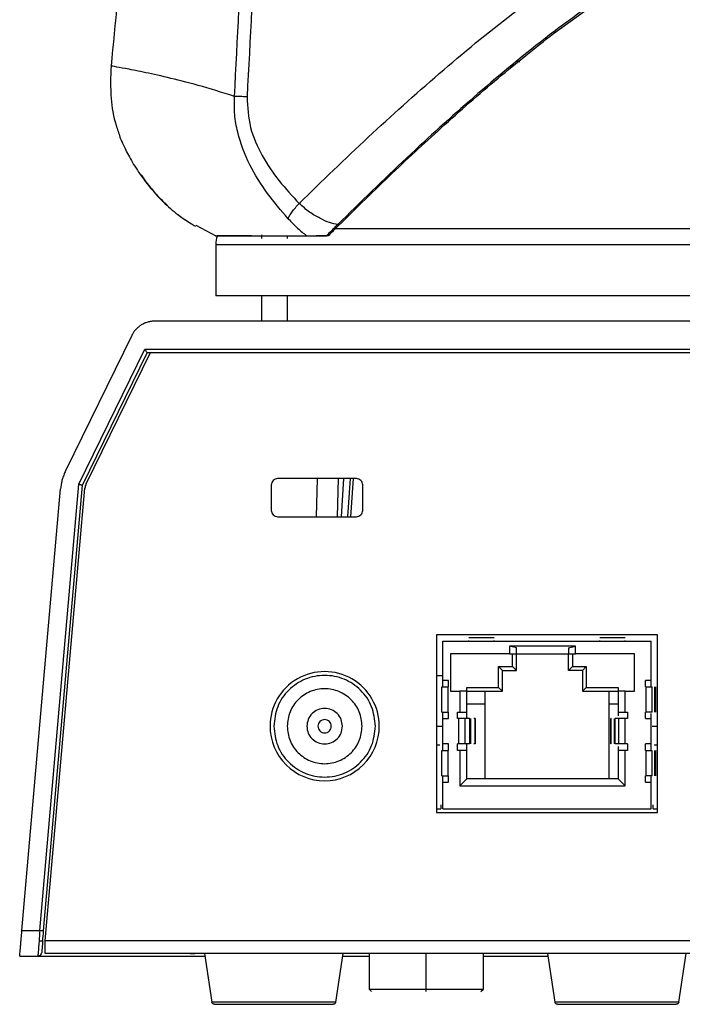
# Model space of a CAD drawing. Header units: millimetres. Extents: x 119 to 1138, y 29 to 774.
# Tile 47 of 53: x 911 to 963, y 318 to 395. Entities that reach past the tile are written whole.
import ezdxf

# ---------------------------------------------------------------- set-up
doc = ezdxf.new("R2010")
doc.units = ezdxf.units.MM

msp = doc.modelspace()

# ---------------------------------------------------------------- linework, layer by layer
at = {"color": 7, "linetype": 'Continuous', "lineweight": 25}
for p, q in [((953.322, 394.056), (958.618, 397.879)), ((920.863, 382.926), (921.237, 382.383)), ((936.827, 379.346), (936.81, 379.336)), ((937.31, 379.813), (937.31, 379.813)), ((925.177, 378.95), (926.75, 378.124)), ((930.365, 377.921), (930.365, 378.203)), ((932.365, 378.124), (932.365, 377.921)), ((935.595, 378.124), (934.639, 378.124)), ((935.595, 378.124), (935.595, 378.124)), ((926.75, 377.45), (926.75, 373.404)), ((930.365, 371.402), (930.365, 373.404)), ((932.365, 373.404), (932.365, 371.402)), ((1074.688, 371.402), (921.933, 371.402)), ((920.136, 370.281), (914.922, 359.617)), ((915.967, 358.568), (921.167, 369.202)), ((921.167, 369.202), (1075.453, 369.202)), ((916.261, 358.487), (921.355, 368.902)), ((916.539, 358.599), (921.596, 368.941)), ((1075.266, 368.902), (921.355, 368.902)), ((912.891, 323.402), (915.967, 358.568)), ((913.189, 323.376), (916.261, 358.487)), ((913.323, 322.602), (916.441, 358.247)), ((931.11, 358.502), (931.11, 356.502)), ((937.81, 359.002), (931.61, 359.002)), ((934.66, 356.002), (934.738, 359.002)), ((936.33, 356.002), (936.408, 359.002)), ((937.307, 359.002), (937.116, 356.002)), ((938.31, 356.502), (938.31, 358.502)), ((911.485, 323.402), (914.53, 358.209)), ((931.61, 356.002), (937.81, 356.002)), ((961.51, 346.702), (944.11, 346.702)), ((944.11, 346.702), (944.11, 332.702)), ((961.51, 332.702), (961.51, 346.702)), ((944.61, 343.102), (944.61, 346.202)), ((944.61, 346.202), (961.01, 346.202)), ((946.655, 346.49), (948.655, 346.49)), ((946.655, 346.217), (946.655, 346.254)), ((946.655, 346.202), (946.655, 346.217)), ((948.655, 346.217), (948.655, 346.254)), ((948.655, 346.202), (948.655, 346.217)), ((956.965, 346.49), (958.965, 346.49)), ((956.965, 346.217), (956.965, 346.254)), ((956.965, 346.202), (956.965, 346.217)), ((958.965, 346.217), (958.965, 346.254)), ((958.965, 346.202), (958.965, 346.217)), ((961.01, 343.102), (961.01, 346.202)), ((949.855, 345.202), (945.215, 345.202)), ((945.215, 345.202), (945.215, 342.252)), ((955.055, 345.815), (949.855, 345.815)), ((949.855, 345.815), (949.855, 345.202)), ((950.405, 345.668), (949.855, 345.815)), ((949.855, 345.202), (950.405, 345.202)), ((950.105, 344.202), (950.105, 345.202)), ((950.405, 345.202), (950.405, 345.668)), ((950.405, 345.202), (954.505, 345.202)), ((950.405, 343.902), (950.405, 345.202)), ((954.505, 345.668), (955.055, 345.815)), ((954.505, 345.668), (954.505, 345.202)), ((954.505, 345.202), (955.055, 345.202)), ((954.505, 343.902), (954.505, 345.202)), ((954.805, 345.202), (954.805, 344.202)), ((955.055, 345.202), (955.055, 345.815)), ((959.695, 345.202), (955.055, 345.202)), ((959.695, 342.252), (959.695, 345.202)), ((944.11, 343.502), (944.61, 343.502)), ((949.005, 344.202), (950.105, 344.202)), ((949.005, 342.552), (949.005, 344.202)), ((949.305, 343.902), (949.005, 344.202)), ((949.305, 342.252), (949.305, 343.902)), ((949.305, 343.902), (950.405, 343.902)), ((950.405, 343.902), (950.105, 344.202)), ((954.805, 344.202), (954.505, 343.902)), ((955.605, 343.902), (954.505, 343.902)), ((954.805, 344.202), (955.905, 344.202)), ((955.905, 344.202), (955.605, 343.902)), ((955.605, 343.902), (955.605, 342.252)), ((955.905, 344.202), (955.905, 342.552)), ((945.055, 343.102), (944.61, 343.102)), ((944.61, 342.602), (944.61, 343.102)), ((945.055, 342.602), (945.055, 343.102)), ((961.01, 343.102), (960.565, 343.102)), ((960.565, 342.602), (960.565, 343.102)), ((961.01, 342.602), (961.01, 343.102)), ((944.525, 340.602), (944.525, 342.602)), ((945.025, 340.602), (945.025, 342.602)), ((945.025, 342.602), (945.055, 342.602)), ((945.215, 342.252), (945.955, 342.252)), ((945.955, 342.252), (945.955, 340.602)), ((946.505, 342.252), (945.955, 342.252)), ((946.505, 342.552), (949.005, 342.552)), ((946.505, 342.252), (946.505, 342.552)), ((946.505, 340.602), (946.505, 342.252)), ((946.505, 342.252), (949.305, 342.252)), ((947.91, 342.252), (947.91, 335.352)), ((949.005, 342.552), (949.305, 342.252)), ((955.605, 342.252), (955.905, 342.552)), ((955.605, 342.252), (958.405, 342.252)), ((955.905, 342.552), (958.405, 342.552)), ((957.71, 335.352), (957.71, 342.252)), ((958.405, 342.552), (958.405, 342.252)), ((958.405, 342.252), (958.405, 340.602)), ((958.955, 342.252), (958.405, 342.252)), ((958.955, 340.602), (958.955, 342.252)), ((958.955, 342.252), (959.695, 342.252)), ((960.565, 342.602), (960.596, 342.602)), ((960.596, 342.602), (960.596, 340.602)), ((961.096, 340.602), (961.096, 342.602)), ((961.261, 342.602), (961.261, 340.602)), ((961.339, 340.602), (961.339, 342.602)), ((961.472, 340.602), (961.472, 342.602)), ((946.505, 341.252), (947.91, 341.252)), ((957.71, 341.252), (958.405, 341.252)), ((944.61, 340.102), (944.61, 340.602)), ((945.025, 340.602), (945.055, 340.602)), ((945.055, 340.102), (945.055, 340.602)), ((945.755, 340.602), (945.955, 340.602)), ((945.755, 340.102), (945.755, 340.602)), ((945.955, 340.602), (946.505, 340.602)), ((946.505, 340.102), (946.505, 340.602)), ((958.405, 340.602), (958.955, 340.602)), ((958.405, 340.602), (958.405, 340.31)), ((958.955, 340.602), (959.155, 340.602)), ((959.155, 340.602), (959.155, 340.102)), ((960.565, 340.602), (960.596, 340.602)), ((960.565, 340.102), (960.565, 340.602)), ((961.01, 340.102), (961.01, 340.511)), ((944.61, 338.102), (944.61, 340.102)), ((944.61, 340.102), (945.055, 340.102)), ((945.849, 340.102), (945.755, 340.102)), ((945.849, 340.102), (945.849, 338.102)), ((946.346, 340.102), (946.346, 338.102)), ((946.725, 340.102), (946.346, 340.102)), ((946.725, 338.102), (946.725, 340.102)), ((946.799, 340.102), (946.799, 338.102)), ((947.151, 340.102), (947.048, 340.102)), ((947.151, 338.102), (947.151, 340.102)), ((947.151, 340.102), (947.166, 340.102)), ((947.166, 340.102), (947.166, 338.102)), ((957.811, 340.102), (957.811, 338.102)), ((957.821, 340.102), (957.821, 338.102)), ((957.87, 340.102), (957.821, 340.102)), ((958.12, 338.102), (958.12, 340.102)), ((958.178, 338.102), (958.178, 340.102)), ((958.462, 340.102), (958.178, 340.102)), ((958.462, 338.102), (958.462, 340.102)), ((958.96, 338.102), (958.96, 340.102)), ((959.155, 340.102), (958.96, 340.102)), ((960.565, 340.102), (961.01, 340.102)), ((961.01, 338.102), (961.01, 340.102)), ((944.11, 339.502), (944.61, 339.502)), ((944.11, 339.502), (944.61, 339.502)), ((961.083, 339.502), (961.52, 339.502)), ((961.083, 339.502), (961.52, 339.502)), ((945.055, 338.102), (944.61, 338.102)), ((944.61, 337.602), (944.61, 338.102)), ((945.055, 337.602), (945.055, 338.102)), ((945.849, 338.102), (945.755, 338.102)), ((945.755, 337.602), (945.755, 338.102)), ((946.725, 338.102), (946.346, 338.102)), ((946.505, 337.602), (946.505, 338.102)), ((947.151, 338.102), (947.048, 338.102)), ((947.166, 338.102), (947.151, 338.102)), ((957.87, 338.102), (957.821, 338.102)), ((958.462, 338.102), (958.178, 338.102)), ((959.155, 338.102), (958.96, 338.102)), ((959.155, 338.102), (959.155, 337.602)), ((961.01, 338.102), (960.565, 338.102)), ((960.565, 337.602), (960.565, 338.102)), ((961.01, 337.602), (961.01, 338.102)), ((944.381, 338.002), (944.11, 338.002)), ((944.381, 338.002), (944.11, 338.002)), ((944.525, 335.602), (944.525, 337.602)), ((945.025, 335.602), (945.025, 337.602)), ((945.025, 337.602), (945.055, 337.602)), ((945.955, 337.602), (945.755, 337.602)), ((945.955, 337.602), (945.955, 334.802)), ((946.505, 337.602), (945.955, 337.602)), ((946.505, 335.352), (946.505, 337.602)), ((958.405, 337.895), (958.405, 337.602)), ((958.405, 337.602), (958.405, 335.352)), ((958.955, 337.602), (958.405, 337.602)), ((958.955, 334.802), (958.955, 337.602)), ((959.155, 337.602), (958.955, 337.602)), ((960.565, 337.602), (960.596, 337.602)), ((960.596, 337.602), (960.596, 335.602)), ((961.096, 335.602), (961.096, 337.602)), ((961.51, 338.002), (961.239, 338.002)), ((961.51, 338.002), (961.239, 338.002)), ((961.261, 337.602), (961.261, 335.602)), ((961.339, 335.602), (961.339, 337.602)), ((961.472, 335.602), (961.472, 337.602)), ((944.61, 335.102), (944.61, 335.602)), ((944.61, 333.002), (944.61, 335.102)), ((944.61, 335.102), (945.055, 335.102)), ((945.025, 335.602), (945.055, 335.602)), ((945.055, 335.102), (945.055, 335.602)), ((946.505, 335.352), (945.955, 334.802)), ((958.405, 335.352), (946.505, 335.352)), ((958.405, 335.352), (958.955, 334.802)), ((960.565, 335.602), (960.596, 335.602)), ((960.565, 335.102), (960.565, 335.602)), ((960.565, 335.102), (961.01, 335.102)), ((961.01, 335.102), (961.01, 335.602)), ((961.01, 333.002), (961.01, 335.102)), ((945.955, 334.802), (958.955, 334.802)), ((944.11, 333.002), (944.46, 333.002)), ((944.11, 332.702), (961.51, 332.702)), ((944.46, 333.302), (944.46, 333.002)), ((944.61, 333.002), (961.01, 333.002)), ((961.16, 333.002), (961.16, 333.302)), ((961.16, 333.002), (961.51, 333.002)), ((911.485, 323.402), (912.891, 323.402)), ((913.122, 322.602), (913.12, 322.602)), ((1083.298, 322.602), (913.323, 322.602)), ((911.31, 321.402), (912.742, 321.402)), ((1083.301, 321.602), (913.32, 321.602)), ((925.86, 321.602), (926.435, 317.772)), ((936.186, 317.772), (936.76, 321.602)), ((938.81, 321.602), (938.81, 318.802)), ((943.31, 318.802), (943.31, 321.602)), ((947.81, 318.802), (947.81, 321.602)), ((952.86, 321.602), (953.435, 317.772)), ((963.186, 317.772), (963.76, 321.602)), ((938.81, 318.802), (939.01, 318.602)), ((943.31, 318.602), (943.31, 318.802)), ((947.61, 318.602), (947.81, 318.802))]:
    msp.add_line(p, q, dxfattribs=at)
at = {"color": 8, "linetype": 'Continuous', "lineweight": 25}
for p, q in [((936.806, 359.002), (936.615, 356.002)), ((937.543, 359.002), (937.352, 356.002)), ((913.041, 321.676), (913.081, 321.676))]:
    msp.add_line(p, q, dxfattribs=at)
at = {"color": 7, "linetype": 'Continuous', "lineweight": 25}
for points, knots in [([(933.018, 472.804), (931.663, 468.752), (928.89, 460.459), (925.614, 447.563), (923.199, 435.268), (921.561, 423.706), (920.562, 412.819), (919.511, 402.047), (918.822, 394.874), (918.498, 391.495)], [0, 0, 0, 0, 0.154653, 0.316497, 0.481348, 0.608091, 0.739113, 0.877109, 1, 1, 1, 1]), ([(938.019, 471.003), (937.45, 468.286), (936.316, 462.878), (934.811, 454.737), (933.512, 446.589), (932.422, 438.41), (931.335, 428.384), (930.519, 416.499), (929.929, 402.775), (929.446, 393.635), (929.205, 389.065)], [0, 0, 0, 0, 0.10091, 0.200846, 0.300805, 0.400781, 0.500705, 0.667293, 0.833661, 1, 1, 1, 1]), ([(928.217, 389.096), (928.449, 393.63), (928.912, 402.7), (929.471, 416.333), (930.308, 428.836), (931.552, 440.18), (932.996, 450.347), (934.748, 460.469), (936.186, 467.163), (936.905, 470.511)], [0, 0, 0, 0, 0.166082, 0.332197, 0.499144, 0.624315, 0.749559, 0.874756, 1, 1, 1, 1]), ([(933.305, 380.671), (935.104, 382.421), (938.701, 385.923), (944.297, 390.929), (950.061, 395.714), (954.127, 398.563), (956.159, 399.986)], [0, 0, 0, 0, 0.250029, 0.50015, 0.750201, 1, 1, 1, 1]), ([(958.533, 397.943), (956.554, 396.545), (952.598, 393.749), (947.065, 389.102), (941.635, 384.204), (938.145, 380.78), (936.343, 379.013)], [0, 0, 0, 0, 0.250078, 0.499894, 0.741802, 1, 1, 1, 1]), ([(936.131, 378.661), (937.541, 380.052), (940.286, 382.76), (944.561, 386.727), (948.853, 390.511), (951.861, 392.897), (953.322, 394.056)], [0, 0, 0, 0, 0.256681, 0.499462, 0.757025, 1, 1, 1, 1]), ([(950.36, 391.674), (950.336, 391.658), (950.279, 391.621), (950.231, 391.58), (950.204, 391.556)], [0, 0, 0, 0, 0.430739, 1, 1, 1, 1]), ([(950.674, 391.811), (950.663, 391.819), (950.628, 391.844), (950.558, 391.863), (950.473, 391.865), (950.39, 391.844), (950.343, 391.811), (950.32, 391.795)], [0, 0, 0, 0, 0.112597, 0.334448, 0.556299, 0.778149, 1, 1, 1, 1]), ([(918.498, 391.495), (918.467, 390.643), (918.41, 389.073), (918.747, 387.185), (919.105, 386.202), (919.217, 385.892)], [0, 0, 0, 0, 0.448881, 0.826164, 1, 1, 1, 1]), ([(950.166, 391.54), (950.118, 391.499), (950.02, 391.419), (949.9, 391.32), (949.81, 391.245), (949.797, 391.235), (949.791, 391.23)], [0, 0, 0, 0, 0.25032, 0.500139, 0.750501, 1, 1, 1, 1]), ([(932.442, 379.472), (931.885, 380.12), (930.753, 381.438), (929.334, 383.694), (928.515, 385.831), (928.189, 387.673), (928.208, 388.619), (928.217, 389.096)], [0, 0, 0, 0, 0.238962, 0.485548, 0.739563, 0.868651, 1, 1, 1, 1]), ([(929.205, 389.065), (929.247, 388.251), (929.332, 386.621), (930.347, 384.395), (931.691, 382.417), (932.767, 381.253), (933.305, 380.671)], [0, 0, 0, 0, 0.248801, 0.498996, 0.749342, 1, 1, 1, 1]), ([(919.193, 385.884), (919.199, 385.869), (919.211, 385.84), (919.316, 385.6), (919.483, 385.233), (919.795, 384.596), (920.337, 383.599), (920.916, 382.788), (921.206, 382.381)], [0, 0, 0, 0, 0.122645, 0.247123, 0.372334, 0.497749, 0.748098, 1, 1, 1, 1]), ([(921.206, 382.381), (921.567, 381.938), (922.288, 381.053), (923.471, 379.989), (924.418, 379.311), (924.935, 378.996), (925.1, 378.9), (925.154, 378.869), (925.139, 378.877), (925.139, 378.877)], [0, 0, 0, 0, 0.250601, 0.500657, 0.749823, 0.874583, 0.936919, 0.999077, 1, 1, 1, 1]), ([(921.237, 382.383), (921.543, 381.998), (922.1, 381.296), (922.688, 380.747), (922.953, 380.5)], [0, 0, 0, 0, 0.549254, 1, 1, 1, 1]), ([(932.442, 379.472), (932.474, 379.548), (932.538, 379.702), (932.735, 380.001), (932.991, 380.33), (933.201, 380.558), (933.305, 380.671)], [0, 0, 0, 0, 0.246389, 0.5, 0.753611, 1, 1, 1, 1]), ([(936.343, 379.013), (936.132, 379.049), (935.712, 379.121), (934.961, 379.478), (934.124, 379.945), (933.576, 380.43), (933.305, 380.671)], [0, 0, 0, 0, 0.255204, 0.507578, 0.756478, 1, 1, 1, 1]), ([(923.787, 379.794), (923.862, 379.732), (924.088, 379.546), (924.292, 379.411), (924.426, 379.317), (924.44, 379.308), (924.447, 379.303)], [0, 0, 0, 0, 0.199455, 0.602282, 0.803698, 1, 1, 1, 1]), ([(932.442, 379.472), (932.687, 379.214), (933.167, 378.709), (933.654, 378.316), (933.893, 378.124)], [0, 0, 0, 0, 0.511113, 1, 1, 1, 1]), ([(936.343, 379.013), (936.255, 378.926), (936.08, 378.751), (935.772, 378.443), (935.581, 378.252), (935.453, 378.124)], [0, 0, 0, 0, 0.249896, 0.500842, 1, 1, 1, 1]), ([(936.131, 378.661), (936.034, 378.564), (935.84, 378.37), (935.677, 378.206), (935.595, 378.124)], [0, 0, 0, 0, 0.4977753, 1, 1, 1, 1]), ([(998.31, 378.661), (996.8, 378.661), (993.685, 378.661), (988.883, 378.661), (983.825, 378.661), (978.535, 378.661), (973.049, 378.661), (967.419, 378.661), (961.716, 378.661), (956.031, 378.661), (950.472, 378.661), (945.186, 378.661), (940.251, 378.661), (937.521, 378.661), (936.131, 378.661)], [0, 0, 0, 0, 0.059889, 0.123579, 0.191284, 0.263203, 0.339511, 0.420348, 0.505804, 0.595902, 0.690585, 0.789695, 0.892964, 1, 1, 1, 1]), ([(926.75, 378.124), (926.75, 378.124), (926.595, 378.124), (927.137, 378.124), (928.29, 378.124), (929.973, 378.124), (931.727, 378.124), (933.181, 378.124), (933.893, 378.124)], [0, 0, 0, 0, 0.0001, 0.254146, 0.506724, 0.675413, 0.841112, 1, 1, 1, 1]), ([(926.872, 378.121), (926.867, 378.11), (926.758, 377.91), (926.754, 377.673), (926.75, 377.45)], [0, 0, 0, 0, 0.054047, 1, 1, 1, 1]), ([(929.548, 378.124), (929.414, 378.124), (928.684, 378.124), (927.821, 378.124), (927.072, 378.124), (926.782, 378.124), (926.867, 378.124), (926.867, 378.124)], [0, 0, 0, 0, 0.069548, 0.377844, 0.688356, 0.999989, 1, 1, 1, 1]), ([(933.893, 378.124), (934.141, 378.124), (934.639, 378.124), (935.182, 378.124), (935.453, 378.124)], [0, 0, 0, 0, 0.499482, 1, 1, 1, 1]), ([(921.933, 371.402), (921.886, 371.401), (921.793, 371.399), (921.655, 371.384), (921.517, 371.36), (921.337, 371.315), (921.118, 371.236), (920.871, 371.104), (920.644, 370.94), (920.443, 370.746), (920.269, 370.526), (920.181, 370.363), (920.136, 370.281)], [0, 0, 0, 0, 0.062682, 0.125057, 0.187433, 0.250114, 0.375095, 0.500076, 0.625057, 0.750038, 0.875019, 1, 1, 1, 1]), ([(921.355, 368.902), (921.354, 368.903), (921.354, 368.903), (921.349, 368.911), (921.34, 368.926), (921.324, 368.951), (921.292, 369.002), (921.252, 369.067), (921.206, 369.14), (921.182, 369.179), (921.167, 369.202)], [0, 0, 0, 0, 0.075896, 0.152952, 0.231644, 0.348507, 0.474449, 0.731531, 0.843044, 1, 1, 1, 1]), ([(914.922, 359.617), (914.896, 359.562), (914.843, 359.451), (914.775, 359.281), (914.713, 359.108), (914.642, 358.873), (914.572, 358.574), (914.544, 358.331), (914.53, 358.209)], [0, 0, 0, 0, 0.1251489, 0.250033, 0.3749172, 0.5000661, 0.750033, 1, 1, 1, 1]), ([(915.967, 358.568), (915.983, 358.564), (916.011, 358.556), (916.049, 358.546), (916.089, 358.534), (916.132, 358.522), (916.192, 358.506), (916.249, 358.49), (916.257, 358.488), (916.261, 358.487)], [0, 0, 0, 0, 0.1027902, 0.1870266, 0.2526939, 0.3847169, 0.5040598, 0.7592953, 1, 1, 1, 1]), ([(931.61, 359.002), (931.478, 359.002), (931.35, 358.949), (931.163, 358.762), (931.11, 358.635), (931.11, 358.502)], [0, 0, 0, 0, 0.5, 0.5, 1, 1, 1, 1]), ([(938.31, 358.502), (938.31, 358.635), (938.258, 358.762), (938.07, 358.949), (937.943, 359.002), (937.81, 359.002)], [0, 0, 0, 0, 0.5, 0.5, 1, 1, 1, 1]), ([(931.11, 356.502), (931.11, 356.369), (931.163, 356.242), (931.35, 356.055), (931.478, 356.002), (931.61, 356.002)], [0, 0, 0, 0, 0.5, 0.5, 1, 1, 1, 1]), ([(937.81, 356.002), (937.943, 356.002), (938.07, 356.055), (938.258, 356.242), (938.31, 356.369), (938.31, 356.502)], [0, 0, 0, 0, 0.5, 0.5, 1, 1, 1, 1]), ([(939.61, 339.502), (939.61, 341.038), (938.791, 342.458), (936.13, 343.994), (934.491, 343.994), (931.83, 342.458), (931.01, 341.038), (931.01, 339.502)], [0, 0, 0, 0, 0.333333, 0.333333, 0.666667, 0.666667, 1, 1, 1, 1]), ([(931.01, 339.502), (931.01, 338.362), (931.463, 337.268), (933.076, 335.655), (934.17, 335.202), (936.451, 335.202), (937.544, 335.655), (939.157, 337.268), (939.61, 338.362), (939.61, 339.502)], [0, 0, 0, 0, 0.25, 0.25, 0.5, 0.5, 0.75, 0.75, 1, 1, 1, 1]), ([(911.31, 321.402), (911.31, 321.403), (911.311, 321.404), (911.312, 321.418), (911.314, 321.443), (911.318, 321.485), (911.325, 321.573), (911.339, 321.728), (911.361, 321.979), (911.387, 322.284), (911.413, 322.574), (911.434, 322.821), (911.451, 323.011), (911.468, 323.206), (911.48, 323.337), (911.485, 323.402)], [0, 0, 0, 0, 0.0416505, 0.0832129, 0.1248675, 0.1872984, 0.2497423, 0.3745309, 0.4994053, 0.6243727, 0.7494258, 0.812054, 0.8746952, 0.9373453, 1, 1, 1, 1]), ([(913.189, 323.376), (913.189, 323.376), (913.16, 323.378), (913.044, 323.389), (912.961, 323.396), (912.891, 323.402)], [0, 0, 0, 0, 0.5, 0.5, 1, 1, 1, 1]), ([(912.831, 322.602), (912.805, 322.248), (912.782, 321.94), (912.75, 321.517), (912.742, 321.402), (912.742, 321.402)], [0, 0, 0, 0, 0.5, 0.5, 1, 1, 1, 1]), ([(912.831, 322.602), (912.843, 322.602), (912.868, 322.602), (912.904, 322.602), (912.962, 322.602), (913.035, 322.602), (913.086, 322.602), (913.111, 322.602), (913.117, 322.602), (913.12, 322.602)], [0, 0, 0, 0, 0.083735, 0.167474, 0.250606, 0.499632, 0.748904, 0.867779, 1, 1, 1, 1]), ([(913.12, 322.58), (913.117, 322.546), (913.111, 322.479), (913.103, 322.384), (913.095, 322.292), (913.085, 322.178), (913.073, 322.047), (913.062, 321.915), (913.052, 321.809), (913.046, 321.733), (913.042, 321.685), (913.041, 321.679), (913.041, 321.676)], [0, 0, 0, 0, 0.062777, 0.125251, 0.18771, 0.250441, 0.375496, 0.500487, 0.625421, 0.750309, 0.875163, 1, 1, 1, 1]), ([(913.12, 322.58), (913.12, 322.581), (913.12, 322.582), (913.12, 322.59), (913.12, 322.598), (913.12, 322.602)], [0, 0, 0, 0, 0.257296, 0.586351, 1, 1, 1, 1]), ([(913.32, 321.602), (913.32, 321.602), (913.32, 321.703), (913.32, 322.065), (913.32, 322.311), (913.32, 322.571)], [0, 0, 0, 0, 0.5, 0.5, 1, 1, 1, 1]), ([(912.742, 321.402), (912.809, 321.402), (912.887, 321.428), (913.002, 321.533), (913.035, 321.609), (913.041, 321.676)], [0, 0, 0, 0, 0.5, 0.5, 1, 1, 1, 1]), ([(912.742, 321.402), (912.809, 321.402), (912.945, 321.402), (914.07, 321.402), (915.929, 321.402), (918.654, 321.402), (921.927, 321.402), (924.653, 321.402), (925.89, 321.402)], [0, 0, 0, 0, 0.1605434, 0.326491, 0.4973686, 0.6725837, 0.8514303, 1, 1, 1, 1]), ([(912.743, 321.423), (912.77, 321.422), (912.822, 321.419), (912.9, 321.447), (912.969, 321.498), (912.998, 321.548), (913.013, 321.573)], [0, 0, 0, 0, 0.245116, 0.497742, 0.751733, 1, 1, 1, 1]), ([(924.724, 321.602), (924.83, 321.602), (925.07, 321.602), (925.084, 321.602), (925.092, 321.602)], [0, 0, 0, 0, 0.441518, 1, 1, 1, 1]), ([(936.73, 321.402), (937.078, 321.402), (937.718, 321.402), (938.467, 321.402), (938.81, 321.402)], [0, 0, 0, 0, 0.542163, 1, 1, 1, 1]), ([(947.81, 321.402), (949.004, 321.402), (950.625, 321.402), (952.418, 321.402), (952.89, 321.402)], [0, 0, 0, 0, 0.736854, 1, 1, 1, 1]), ([(938.81, 318.802), (938.81, 318.802), (939.284, 318.802), (940.972, 318.802), (942.117, 318.802), (943.31, 318.802)], [0, 0, 0, 0, 0.5, 0.5, 1, 1, 1, 1]), ([(943.31, 318.802), (944.504, 318.802), (945.648, 318.802), (947.336, 318.802), (947.81, 318.802), (947.81, 318.802)], [0, 0, 0, 0, 0.5, 0.5, 1, 1, 1, 1]), ([(936.186, 317.772), (936.148, 317.772), (936.061, 317.772), (935.401, 317.772), (934.521, 317.772), (933.606, 317.772), (932.511, 317.772), (931.31, 317.772), (930.11, 317.772), (929.015, 317.772), (928.1, 317.772), (927.22, 317.772), (926.56, 317.772), (926.473, 317.772), (926.435, 317.772)], [0, 0, 0, 0, 0.090318, 0.204563, 0.27142, 0.343936, 0.420786, 0.5, 0.579214, 0.656064, 0.72858, 0.795437, 0.909682, 1, 1, 1, 1]), ([(926.633, 317.602), (926.61, 317.604), (926.562, 317.609), (926.499, 317.647), (926.452, 317.704), (926.44, 317.75), (926.435, 317.772)], [0, 0, 0, 0, 0.241933, 0.5, 0.758067, 1, 1, 1, 1]), ([(926.633, 317.602), (926.669, 317.602), (926.753, 317.602), (927.386, 317.602), (928.23, 317.602), (929.108, 317.602), (930.158, 317.602), (931.31, 317.602), (932.462, 317.602), (933.513, 317.602), (934.391, 317.602), (935.235, 317.602), (935.868, 317.602), (935.951, 317.602), (935.988, 317.602)], [0, 0, 0, 0, 0.090318, 0.204563, 0.27142, 0.343936, 0.420786, 0.5, 0.579214, 0.656064, 0.72858, 0.795437, 0.909682, 1, 1, 1, 1]), ([(936.186, 317.772), (936.18, 317.75), (936.168, 317.704), (936.121, 317.647), (936.058, 317.609), (936.011, 317.604), (935.988, 317.602)], [0, 0, 0, 0, 0.241933, 0.5, 0.758067, 1, 1, 1, 1]), ([(963.186, 317.772), (963.148, 317.772), (963.061, 317.772), (962.401, 317.772), (961.521, 317.772), (960.606, 317.772), (959.511, 317.772), (958.31, 317.772), (957.11, 317.772), (956.015, 317.772), (955.1, 317.772), (954.22, 317.772), (953.56, 317.772), (953.473, 317.772), (953.435, 317.772)], [0, 0, 0, 0, 0.090318, 0.204563, 0.27142, 0.343936, 0.420786, 0.5, 0.579214, 0.656064, 0.72858, 0.795437, 0.909682, 1, 1, 1, 1]), ([(953.633, 317.602), (953.61, 317.604), (953.562, 317.609), (953.499, 317.647), (953.452, 317.704), (953.44, 317.75), (953.435, 317.772)], [0, 0, 0, 0, 0.241933, 0.5, 0.758067, 1, 1, 1, 1]), ([(953.633, 317.602), (953.669, 317.602), (953.753, 317.602), (954.386, 317.602), (955.23, 317.602), (956.108, 317.602), (957.158, 317.602), (958.31, 317.602), (959.462, 317.602), (960.513, 317.602), (961.391, 317.602), (962.235, 317.602), (962.868, 317.602), (962.951, 317.602), (962.988, 317.602)], [0, 0, 0, 0, 0.090318, 0.204563, 0.27142, 0.343936, 0.420786, 0.5, 0.579214, 0.656064, 0.72858, 0.795437, 0.909682, 1, 1, 1, 1]), ([(963.186, 317.772), (963.18, 317.75), (963.168, 317.704), (963.121, 317.647), (963.058, 317.609), (963.011, 317.604), (962.988, 317.602)], [0, 0, 0, 0, 0.241933, 0.5, 0.758067, 1, 1, 1, 1])]:
    msp.add_open_spline(points, degree=3, knots=knots, dxfattribs=at)
at = {"color": 8, "linetype": 'Continuous', "lineweight": 25}
for points, knots in [([(928.217, 389.096), (927.235, 389.405), (925.261, 390.026), (922.861, 390.615), (920.936, 391.038), (919.526, 391.311), (918.732, 391.455), (918.404, 391.512), (918.498, 391.495), (918.498, 391.495)], [0, 0, 0, 0, 0.165825, 0.333075, 0.499437, 0.665403, 0.832858, 0.999601, 1, 1, 1, 1]), ([(950.259, 391.554), (950.239, 391.556), (950.202, 391.561), (950.178, 391.547), (950.166, 391.54)], [0, 0, 0, 0, 0.520677, 1, 1, 1, 1]), ([(926.75, 377.45), (926.798, 377.45), (926.893, 377.45), (927.66, 377.45), (928.868, 377.45), (930.536, 377.45), (932.621, 377.45), (935.087, 377.45), (937.89, 377.45), (940.982, 377.45), (944.844, 377.45), (949.57, 377.45), (955.208, 377.45), (960.991, 377.45), (966.802, 377.45), (972.544, 377.45), (978.142, 377.45), (983.54, 377.45), (988.7, 377.45), (993.596, 377.45), (996.772, 377.45), (998.31, 377.45)], [0, 0, 0, 0, 0.053022, 0.10586, 0.158336, 0.210277, 0.261522, 0.311923, 0.361347, 0.409677, 0.456816, 0.5251, 0.590328, 0.652382, 0.711215, 0.76684, 0.819315, 0.868739, 0.915233, 0.958937, 1, 1, 1, 1])]:
    msp.add_open_spline(points, degree=3, knots=knots, dxfattribs=at)
at = {"color": 7, "linetype": 'Continuous', "lineweight": 25}
for points in [[(929.205, 389.065), (929.014, 389.072), (928.631, 389.088), (928.355, 389.093), (928.217, 389.096)], [(998.31, 373.404), (995.968, 373.404), (991.285, 373.404), (984.327, 373.404), (977.504, 373.404), (970.881, 373.404), (964.523, 373.404), (958.49, 373.404), (952.84, 373.404), (947.628, 373.404), (942.905, 373.404), (938.715, 373.404), (935.098, 373.404), (932.092, 373.404), (929.719, 373.404), (928.021, 373.404), (926.95, 373.404), (926.817, 373.404), (926.75, 373.404)], [(916.539, 358.599), (916.485, 358.489), (916.452, 358.369), (916.441, 358.247)], [(939.31, 339.502), (939.25, 340.026), (939.13, 341.073), (938.205, 342.404), (936.883, 343.294), (935.31, 343.606), (933.738, 343.294), (932.416, 342.404), (931.491, 341.073), (931.37, 340.026), (931.31, 339.502)], [(938.26, 339.502), (938.216, 339.888), (938.127, 340.66), (937.445, 341.642), (936.47, 342.298), (935.31, 342.529), (934.151, 342.298), (933.176, 341.642), (932.493, 340.66), (932.405, 339.888), (932.36, 339.502)], [(944.525, 342.602), (944.534, 342.602), (944.552, 342.602), (944.668, 342.602), (944.832, 342.602), (944.96, 342.602), (945.025, 342.602)], [(960.596, 342.602), (960.66, 342.602), (960.789, 342.602), (960.953, 342.602), (961.069, 342.602), (961.087, 342.602), (961.096, 342.602)], [(936.71, 339.502), (936.689, 339.685), (936.647, 340.052), (936.323, 340.518), (935.861, 340.829), (935.31, 340.938), (934.76, 340.829), (934.297, 340.518), (933.973, 340.052), (933.931, 339.685), (933.91, 339.502)], [(944.525, 340.602), (944.534, 340.602), (944.552, 340.602), (944.668, 340.602), (944.832, 340.602), (944.96, 340.602), (945.025, 340.602)], [(961.096, 340.602), (961.087, 340.602), (961.069, 340.602), (960.953, 340.602), (960.789, 340.602), (960.66, 340.602), (960.596, 340.602)], [(935.835, 339.502), (935.827, 339.571), (935.812, 339.708), (935.69, 339.883), (935.517, 340), (935.31, 340.041), (935.104, 340), (934.93, 339.883), (934.809, 339.708), (934.793, 339.571), (934.785, 339.502)], [(946.346, 340.102), (946.332, 340.102), (946.305, 340.102), (946.187, 340.102), (946.031, 340.102), (945.91, 340.102), (945.849, 340.102)], [(958.96, 340.102), (958.898, 340.102), (958.775, 340.102), (958.616, 340.102), (958.499, 340.102), (958.474, 340.102), (958.462, 340.102)], [(931.31, 339.502), (931.37, 338.978), (931.491, 337.931), (932.416, 336.6), (933.738, 335.71), (935.31, 335.398), (936.883, 335.71), (938.205, 336.6), (939.13, 337.931), (939.25, 338.978), (939.31, 339.502)], [(932.36, 339.502), (932.405, 339.116), (932.493, 338.344), (933.176, 337.362), (934.151, 336.706), (935.31, 336.475), (936.47, 336.706), (937.445, 337.362), (938.127, 338.344), (938.216, 339.116), (938.26, 339.502)], [(933.91, 339.502), (933.931, 339.319), (933.973, 338.952), (934.297, 338.486), (934.76, 338.175), (935.31, 338.066), (935.861, 338.175), (936.323, 338.486), (936.647, 338.952), (936.689, 339.319), (936.71, 339.502)], [(934.785, 339.502), (934.793, 339.433), (934.809, 339.296), (934.93, 339.121), (935.104, 339.004), (935.31, 338.963), (935.517, 339.004), (935.69, 339.121), (935.812, 339.296), (935.827, 339.433), (935.835, 339.502)], [(946.346, 338.102), (946.332, 338.102), (946.305, 338.102), (946.187, 338.102), (946.031, 338.102), (945.91, 338.102), (945.849, 338.102)], [(958.96, 338.102), (958.898, 338.102), (958.775, 338.102), (958.616, 338.102), (958.499, 338.102), (958.474, 338.102), (958.462, 338.102)], [(944.525, 337.602), (944.534, 337.602), (944.552, 337.602), (944.668, 337.602), (944.832, 337.602), (944.96, 337.602), (945.025, 337.602)], [(960.596, 337.602), (960.66, 337.602), (960.789, 337.602), (960.953, 337.602), (961.069, 337.602), (961.087, 337.602), (961.096, 337.602)], [(944.525, 335.602), (944.534, 335.602), (944.552, 335.602), (944.668, 335.602), (944.832, 335.602), (944.96, 335.602), (945.025, 335.602)], [(961.096, 335.602), (961.087, 335.602), (961.069, 335.602), (960.953, 335.602), (960.789, 335.602), (960.66, 335.602), (960.596, 335.602)], [(912.891, 323.402), (912.87, 323.128), (912.85, 322.853), (912.831, 322.602)], [(913.122, 322.602), (913.143, 322.84), (913.166, 323.108), (913.189, 323.376)], [(913.12, 322.602), (913.121, 322.602), (913.122, 322.602), (913.122, 322.602)], [(913.32, 322.571), (913.321, 322.581), (913.322, 322.592), (913.323, 322.602)]]:
    msp.add_open_spline(points, degree=3, dxfattribs=at)

doc.saveas('drawing.dxf')
